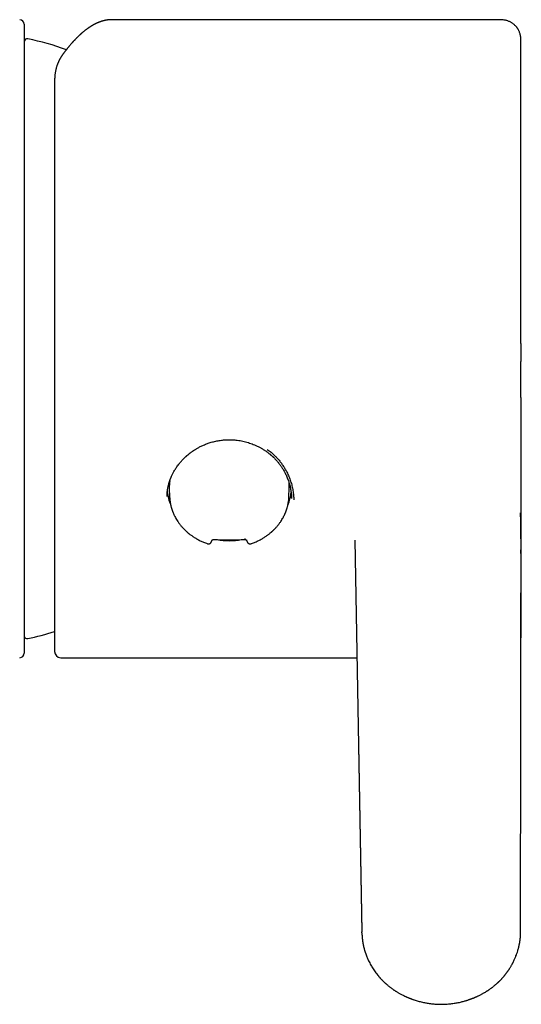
# Model space of a CAD drawing. Header units: millimetres. Extents: x 8 to 668, y 12 to 644.
# Tile 10 of 17: x 364 to 397, y 263 to 328. Entities that reach past the tile are written whole.
import ezdxf

# ---------------------------------------------------------------- set-up
doc = ezdxf.new("R2010")
doc.units = ezdxf.units.MM

msp = doc.modelspace()

# ---------------------------------------------------------------- linework, layer by layer
at = {"color": 7, "linetype": 'Continuous', "lineweight": 30}
for p, q in [((364.212, 327.996), (364.212, 286.596)), ((369.979, 328.296), (369.974, 328.296)), ((395.418, 328.296), (369.979, 328.296)), ((396.918, 306.97), (396.918, 305.784)), ((373.612, 296.896), (373.612, 296.901)), ((373.764, 297.443), (373.783, 296.902)), ((381.641, 296.902), (381.66, 297.443)), ((381.812, 296.79), (381.814, 296.776)), ((376.554, 293.981), (376.576, 294.047)), ((378.852, 294.029), (378.873, 293.963)), ((385.981, 294.038), (386.447, 268.262)), ((385.981, 294.029), (386.447, 268.254)), ((396.895, 268.271), (396.921, 294.038)), ((396.921, 294.038), (396.921, 294.044)), ((366.612, 286.296), (386.121, 286.296)), ((386.451, 268.173), (386.447, 268.249)), ((396.895, 268.257), (396.895, 268.269)), ((396.897, 268.207), (396.898, 268.26))]:
    msp.add_line(p, q, dxfattribs=at)
for centre, radius, start, end in [((363.912, 327.996), 0.3, 0, 90), ((364.409, 326.846), 0.2, 77.87522, 170.51342), ((360.209, 307.296), 20.196, 70.39584, 77.87522), ((376.729, 297.546), 2.967, 172.4222, 181.99698), ((378.697, 297.546), 2.964, 358.00088, 5.1871), ((376.763, 297.557), 3.152, 186.04317, 202.57517), ((378.658, 297.558), 3.155, 337.40339, 353.01241), ((377.712, 298.716), 4.72, 260.10648, 279.86333), ((378.37, 294.127), 0.389, 351.34796, 3.5623), ((360.209, 307.296), 20.196, 282.12478, 287.29255), ((364.409, 287.746), 0.2, 187.27104, 282.12478), ((363.912, 286.596), 0.3, 270, 0), ((366.612, 286.696), 0.4, 180, 270)]:
    msp.add_arc(centre, radius, start, end, dxfattribs=at)
for points, knots in [([(369.95, 328.295), (369.95, 328.295), (369.94, 328.295), (369.921, 328.295), (369.894, 328.294), (369.867, 328.293), (369.841, 328.291), (369.816, 328.289), (369.794, 328.288), (369.773, 328.286), (369.754, 328.284), (369.735, 328.282), (369.716, 328.279), (369.695, 328.276), (369.67, 328.273), (369.643, 328.269), (369.613, 328.264), (369.584, 328.259), (369.556, 328.253), (369.53, 328.248), (369.505, 328.242), (369.481, 328.237), (369.457, 328.231), (369.432, 328.225), (369.407, 328.218), (369.383, 328.211), (369.36, 328.205), (369.341, 328.199), (369.324, 328.194), (369.309, 328.19), (369.292, 328.184), (369.274, 328.178), (369.249, 328.17), (369.219, 328.159), (369.184, 328.147), (369.15, 328.134), (369.118, 328.122), (369.088, 328.109), (369.061, 328.098), (369.038, 328.088), (369.019, 328.08), (368.999, 328.071), (368.978, 328.061), (368.954, 328.05), (368.927, 328.037), (368.899, 328.023), (368.871, 328.009), (368.842, 327.995), (368.814, 327.98), (368.786, 327.965), (368.759, 327.95), (368.735, 327.937), (368.714, 327.925), (368.697, 327.915), (368.682, 327.906), (368.667, 327.897), (368.651, 327.888), (368.633, 327.877), (368.612, 327.864), (368.59, 327.85), (368.567, 327.835), (368.542, 327.82), (368.519, 327.805), (368.499, 327.791), (368.483, 327.78), (368.468, 327.771), (368.457, 327.763), (368.447, 327.757), (368.44, 327.752), (368.434, 327.747), (368.428, 327.743), (368.418, 327.736), (368.403, 327.726), (368.384, 327.712), (368.362, 327.697), (368.338, 327.679), (368.311, 327.659), (368.281, 327.637), (368.248, 327.612), (368.216, 327.587), (368.186, 327.563), (368.158, 327.54), (368.128, 327.516), (368.097, 327.491), (368.068, 327.467), (368.044, 327.446), (368.024, 327.429), (368.008, 327.415), (367.992, 327.402), (367.975, 327.387), (367.955, 327.369), (367.932, 327.348), (367.909, 327.328), (367.887, 327.307), (367.863, 327.286), (367.838, 327.262), (367.809, 327.235), (367.777, 327.204), (367.741, 327.17), (367.708, 327.138), (367.679, 327.109), (367.654, 327.084), (367.63, 327.059), (367.607, 327.035), (367.585, 327.013), (367.566, 326.993), (367.55, 326.976), (367.538, 326.964), (367.528, 326.954), (367.52, 326.945), (367.51, 326.934), (367.498, 326.921), (367.482, 326.905), (367.463, 326.884), (367.441, 326.86), (367.418, 326.835), (367.396, 326.81), (367.374, 326.786), (367.353, 326.762), (367.323, 326.728), (367.284, 326.684), (367.238, 326.631), (367.196, 326.581), (367.158, 326.535), (367.122, 326.492), (367.09, 326.453), (367.061, 326.416), (367.035, 326.384), (367.011, 326.354), (366.994, 326.333), (366.982, 326.317), (366.971, 326.304), (366.958, 326.287), (366.942, 326.267), (366.923, 326.242), (366.902, 326.214), (366.878, 326.183), (366.852, 326.149), (366.824, 326.111), (366.792, 326.069), (366.771, 326.04), (366.759, 326.024)], [0, 0, 0, 0, 0.000486, 0.008036, 0.016133, 0.024779, 0.033643, 0.041808, 0.049222, 0.05536, 0.060913, 0.066575, 0.072575, 0.078914, 0.085588, 0.094671, 0.103733, 0.112776, 0.121438, 0.129402, 0.136665, 0.143807, 0.151573, 0.159064, 0.167058, 0.175035, 0.182068, 0.188141, 0.192264, 0.196638, 0.201659, 0.207328, 0.213644, 0.224227, 0.235074, 0.245434, 0.255307, 0.264694, 0.273462, 0.280146, 0.286055, 0.29149, 0.297955, 0.305658, 0.314268, 0.323008, 0.331736, 0.340453, 0.349337, 0.358208, 0.366712, 0.374215, 0.380706, 0.386185, 0.390663, 0.394755, 0.399702, 0.405506, 0.412116, 0.419138, 0.426484, 0.434153, 0.442146, 0.447929, 0.453169, 0.457626, 0.461301, 0.464193, 0.466272, 0.468089, 0.470095, 0.47229, 0.477495, 0.483528, 0.490389, 0.498079, 0.506597, 0.515998, 0.526338, 0.537619, 0.546125, 0.555097, 0.564535, 0.574439, 0.584551, 0.591607, 0.597712, 0.602867, 0.607472, 0.61204, 0.619382, 0.626631, 0.633788, 0.640853, 0.648074, 0.656191, 0.665253, 0.675541, 0.686825, 0.699105, 0.706808, 0.714858, 0.722753, 0.72986, 0.737083, 0.743253, 0.74837, 0.752434, 0.754592, 0.757231, 0.760464, 0.76429, 0.768709, 0.775206, 0.782543, 0.789861, 0.796998, 0.803952, 0.810724, 0.817315, 0.832994, 0.847536, 0.860941, 0.873208, 0.884426, 0.894702, 0.904035, 0.912425, 0.919873, 0.926379, 0.928738, 0.931966, 0.936137, 0.94125, 0.947307, 0.954306, 0.961769, 0.97007, 0.979209, 0.989185, 1, 1, 1, 1]), ([(396.918, 326.794), (396.918, 326.834), (396.918, 326.916), (396.913, 327.037), (396.902, 327.154), (396.885, 327.263), (396.86, 327.363), (396.832, 327.45), (396.801, 327.525), (396.771, 327.588), (396.741, 327.645), (396.711, 327.695), (396.682, 327.738), (396.653, 327.779), (396.619, 327.822), (396.577, 327.871), (396.524, 327.926), (396.467, 327.978), (396.408, 328.026), (396.347, 328.069), (396.281, 328.111), (396.208, 328.151), (396.128, 328.188), (396.043, 328.22), (395.951, 328.247), (395.854, 328.268), (395.752, 328.282), (395.645, 328.291), (395.533, 328.295), (395.457, 328.296), (395.418, 328.296)], [0, 0, 0, 0, 0.049366, 0.100853, 0.149147, 0.19431, 0.236497, 0.275767, 0.306952, 0.335765, 0.362141, 0.386032, 0.407405, 0.42659, 0.447402, 0.475068, 0.506389, 0.541274, 0.569738, 0.600143, 0.632452, 0.666612, 0.702554, 0.740188, 0.779385, 0.820079, 0.862425, 0.906528, 0.952412, 1, 1, 1, 1]), ([(396.918, 306.97), (396.918, 307.115), (396.918, 307.406), (396.918, 307.841), (396.918, 308.277), (396.918, 308.711), (396.918, 309.142), (396.918, 309.57), (396.918, 309.995), (396.918, 310.419), (396.918, 310.844), (396.918, 311.269), (396.918, 311.694), (396.918, 312.116), (396.918, 312.536), (396.918, 312.952), (396.918, 313.366), (396.918, 313.776), (396.918, 314.182), (396.918, 314.584), (396.918, 314.982), (396.918, 315.376), (396.918, 315.764), (396.918, 316.146), (396.918, 316.522), (396.918, 316.894), (396.918, 317.263), (396.918, 317.629), (396.918, 317.992), (396.918, 318.35), (396.918, 318.701), (396.918, 319.047), (396.918, 319.386), (396.918, 319.72), (396.918, 320.047), (396.918, 320.367), (396.918, 320.68), (396.918, 320.987), (396.918, 321.286), (396.918, 321.577), (396.918, 321.86), (396.918, 322.136), (396.918, 322.406), (396.918, 322.671), (396.918, 322.93), (396.918, 323.181), (396.918, 323.424), (396.918, 323.66), (396.918, 323.887), (396.918, 324.106), (396.918, 324.317), (396.918, 324.519), (396.918, 324.713), (396.918, 324.899), (396.918, 325.075), (396.918, 325.243), (396.918, 325.401), (396.918, 325.552), (396.918, 325.695), (396.918, 325.83), (396.918, 325.957), (396.918, 326.075), (396.918, 326.185), (396.918, 326.285), (396.918, 326.376), (396.918, 326.459), (396.918, 326.532), (396.918, 326.596), (396.918, 326.652), (396.918, 326.698), (396.918, 326.735), (396.918, 326.764), (396.918, 326.783), (396.918, 326.794), (396.918, 326.794), (396.918, 326.794)], [0, 0, 0, 0, 0.014089, 0.0281605, 0.0422215, 0.0562791, 0.0703402, 0.0841605, 0.0979974, 0.1118578, 0.1256951, 0.1397779, 0.1538308, 0.1678607, 0.1818749, 0.1958802, 0.2098839, 0.223893, 0.2378449, 0.2517798, 0.2657046, 0.2796261, 0.293551, 0.3072371, 0.3209396, 0.3346647, 0.3483634, 0.362306, 0.37622, 0.3901121, 0.4039892, 0.4178581, 0.4317258, 0.445599, 0.4594082, 0.4732023, 0.4869879, 0.5007715, 0.5145597, 0.5281126, 0.5416827, 0.5552761, 0.5688351, 0.582637, 0.596412, 0.6101668, 0.623908, 0.6376421, 0.6513759, 0.665116, 0.6787841, 0.6924383, 0.706085, 0.7197305, 0.7333814, 0.7468, 0.7602359, 0.7736953, 0.7871129, 0.8007723, 0.8144069, 0.828023, 0.841627, 0.8552254, 0.8688245, 0.8824308, 0.8959572, 0.9094712, 0.9229789, 0.9364866, 0.9500006, 0.9632853, 0.976588, 0.9899145, 1, 1, 1, 1]), ([(366.759, 326.024), (366.751, 326.013), (366.736, 325.992), (366.715, 325.962), (366.698, 325.937), (366.683, 325.916), (366.673, 325.9), (366.666, 325.889), (366.661, 325.882), (366.657, 325.875), (366.652, 325.868), (366.644, 325.855), (366.631, 325.834), (366.613, 325.805), (366.592, 325.77), (366.57, 325.732), (366.548, 325.69), (366.525, 325.647), (366.503, 325.603), (366.481, 325.557), (366.459, 325.509), (366.437, 325.459), (366.416, 325.408), (366.396, 325.356), (366.377, 325.303), (366.359, 325.252), (366.342, 325.197), (366.324, 325.136), (366.306, 325.069), (366.29, 325.004), (366.275, 324.937), (366.262, 324.867), (366.25, 324.795), (366.24, 324.729), (366.233, 324.672), (366.228, 324.621), (366.223, 324.57), (366.22, 324.524), (366.217, 324.483), (366.215, 324.446), (366.214, 324.405), (366.213, 324.358), (366.212, 324.324), (366.212, 324.306)], [0, 0, 0, 0, 0.02302, 0.04298, 0.059888, 0.07375, 0.084572, 0.090945, 0.095486, 0.099634, 0.104108, 0.108908, 0.12512, 0.144211, 0.166168, 0.191434, 0.217512, 0.244402, 0.27192, 0.298056, 0.328882, 0.358787, 0.388336, 0.418892, 0.450598, 0.480831, 0.50847, 0.544609, 0.583476, 0.619355, 0.655198, 0.695006, 0.734297, 0.771764, 0.799984, 0.827865, 0.855775, 0.884321, 0.903239, 0.922938, 0.944916, 0.970599, 1, 1, 1, 1]), ([(366.212, 324.292), (366.212, 324.206), (366.212, 324.034), (366.212, 323.766), (366.212, 323.491), (366.212, 323.207), (366.212, 322.916), (366.212, 322.618), (366.212, 322.312), (366.212, 321.994), (366.212, 321.664), (366.212, 321.321), (366.212, 320.97), (366.212, 320.613), (366.212, 320.248), (366.212, 319.882), (366.212, 319.516), (366.212, 319.149), (366.212, 318.776), (366.212, 318.398), (366.212, 318.015), (366.212, 317.627), (366.212, 317.233), (366.212, 316.851), (366.212, 316.48), (366.212, 316.123), (366.212, 315.762), (366.212, 315.412), (366.212, 315.075), (366.212, 314.763), (366.212, 314.547), (366.212, 314.429), (366.212, 314.397), (366.212, 314.364), (366.212, 314.332), (366.212, 314.299), (366.212, 314.267), (366.212, 314.101), (366.212, 313.801), (366.212, 313.364), (366.212, 312.925), (366.212, 312.482), (366.212, 312.077), (366.212, 311.709), (366.212, 311.38), (366.212, 311.015), (366.212, 310.694), (366.212, 310.455), (366.212, 310.36), (366.212, 310.325), (366.212, 310.315), (366.212, 310.306), (366.212, 310.296), (366.212, 310.287), (366.212, 310.277), (366.212, 310.267), (366.212, 310.253), (366.212, 310.231), (366.212, 310.199), (366.212, 310.154), (366.212, 310.099), (366.212, 310.034), (366.212, 309.96), (366.212, 309.878), (366.212, 309.789), (366.212, 309.692), (366.212, 309.585), (366.212, 309.464), (366.212, 309.329), (366.212, 309.226), (366.212, 309.163), (366.212, 309.143), (366.212, 309.125), (366.212, 309.106), (366.212, 309.088), (366.212, 309.069), (366.212, 309.051), (366.212, 308.975), (366.212, 308.844), (366.212, 308.66), (366.212, 308.503), (366.212, 308.37), (366.212, 308.261), (366.212, 308.154), (366.212, 308.044), (366.212, 307.93), (366.212, 307.811), (366.212, 307.693), (366.212, 307.456), (366.212, 307.1), (366.212, 306.645), (366.212, 306.287), (366.212, 306.06), (366.212, 305.97), (366.212, 305.937), (366.212, 305.928), (366.212, 305.919), (366.212, 305.91), (366.212, 305.9), (366.212, 305.891), (366.212, 305.882), (366.212, 305.869), (366.212, 305.849), (366.212, 305.818), (366.212, 305.777), (366.212, 305.725), (366.212, 305.664), (366.212, 305.591), (366.212, 305.508), (366.212, 305.413), (366.212, 305.308), (366.212, 305.192), (366.212, 305.066), (366.212, 304.929), (366.212, 304.781), (366.212, 304.664), (366.212, 304.585), (366.212, 304.55), (366.212, 304.521), (366.212, 304.495), (366.212, 304.468), (366.212, 304.442), (366.212, 304.376), (366.212, 304.236), (366.212, 304.013), (366.212, 303.75), (366.212, 303.528), (366.212, 303.38), (366.212, 303.316), (366.212, 303.29), (366.212, 303.28), (366.212, 303.266), (366.212, 303.195), (366.212, 303.07), (366.212, 302.887), (366.212, 302.703), (366.212, 302.518), (366.212, 302.343), (366.212, 302.177), (366.212, 302.021), (366.212, 301.875), (366.212, 301.738), (366.212, 301.61), (366.212, 301.483), (366.212, 301.36), (366.212, 301.241), (366.212, 301.133), (366.212, 301.038), (366.212, 300.954), (366.212, 300.885), (366.212, 300.829), (366.212, 300.785), (366.212, 300.75), (366.212, 300.724), (366.212, 300.707), (366.212, 300.697), (366.212, 300.687), (366.212, 300.677), (366.212, 300.665), (366.212, 300.652), (366.212, 300.64), (366.212, 300.628), (366.212, 300.597), (366.212, 300.468), (366.212, 300.24), (366.212, 299.914), (366.212, 299.57), (366.212, 299.21), (366.212, 298.853), (366.212, 298.499), (366.212, 298.149), (366.212, 297.84), (366.212, 297.574), (366.212, 297.357), (366.212, 297.187), (366.212, 297.09), (366.212, 297.056), (366.212, 297.047), (366.212, 297.039), (366.212, 297.03), (366.212, 297.022), (366.212, 297.013), (366.212, 297.005), (366.212, 296.996), (366.212, 296.984), (366.212, 296.966), (366.212, 296.939), (366.212, 296.902), (366.212, 296.857), (366.212, 296.802), (366.212, 296.741), (366.212, 296.673), (366.212, 296.599), (366.212, 296.519), (366.212, 296.43), (366.212, 296.336), (366.212, 296.235), (366.212, 296.127), (366.212, 296.014), (366.212, 295.922), (366.212, 295.859), (366.212, 295.829), (366.212, 295.804), (366.212, 295.781), (366.212, 295.759), (366.212, 295.736), (366.212, 295.68), (366.212, 295.56), (366.212, 295.392), (366.212, 295.212), (366.212, 295.05), (366.212, 294.894), (366.212, 294.738), (366.212, 294.515), (366.212, 294.226), (366.212, 293.878), (366.212, 293.536), (366.212, 293.222), (366.212, 292.934), (366.212, 292.674), (366.212, 292.419), (366.212, 292.172), (366.212, 291.976), (366.212, 291.858), (366.212, 291.817), (366.212, 291.81), (366.212, 291.804), (366.212, 291.798), (366.212, 291.792), (366.212, 291.777), (366.212, 291.75), (366.212, 291.709), (366.212, 291.663), (366.212, 291.61), (366.212, 291.55), (366.212, 291.483), (366.212, 291.408), (366.212, 291.328), (366.212, 291.241), (366.212, 291.148), (366.212, 291.069), (366.212, 291.008), (366.212, 290.972), (366.212, 290.941), (366.212, 290.915), (366.212, 290.888), (366.212, 290.829), (366.212, 290.694), (366.212, 290.485), (366.212, 290.246), (366.212, 290.018), (366.212, 289.845), (366.212, 289.718), (366.212, 289.634), (366.212, 289.553), (366.212, 289.44), (366.212, 289.298), (366.212, 289.126), (366.212, 288.968), (366.212, 288.822), (366.212, 288.722), (366.212, 288.657), (366.212, 288.623), (366.212, 288.588), (366.212, 288.553), (366.212, 288.52), (366.212, 288.487), (366.212, 288.44), (366.212, 288.38), (366.212, 288.309), (366.212, 288.243), (366.212, 288.181), (366.212, 288.132), (366.212, 288.093), (366.212, 288.064), (366.212, 288.036), (366.212, 288.009), (366.212, 287.984), (366.212, 287.959), (366.212, 287.931), (366.212, 287.88), (366.212, 287.808), (366.212, 287.695), (366.212, 287.566), (366.212, 287.427), (366.212, 287.299), (366.212, 287.189), (366.212, 287.11), (366.212, 287.064), (366.212, 287.046), (366.212, 287.04), (366.212, 287.038), (366.212, 287.036), (366.212, 287.035), (366.212, 287.033), (366.212, 287.031), (366.212, 287.027), (366.212, 287.021), (366.212, 287.011), (366.212, 287), (366.212, 286.988), (366.212, 286.975), (366.212, 286.961), (366.212, 286.945), (366.212, 286.929), (366.212, 286.912), (366.212, 286.894), (366.212, 286.875), (366.212, 286.856), (366.212, 286.836), (366.212, 286.817), (366.212, 286.798), (366.212, 286.78), (366.212, 286.763), (366.212, 286.746), (366.212, 286.731), (366.212, 286.719), (366.212, 286.708), (366.212, 286.701), (366.212, 286.697), (366.212, 286.697), (366.212, 286.697)], [0, 0, 0, 0, 0.008632, 0.017265, 0.025897, 0.03453, 0.043162, 0.051794, 0.060427, 0.069059, 0.078103, 0.087146, 0.09619, 0.105233, 0.114276, 0.12332, 0.131952, 0.140585, 0.149217, 0.15785, 0.166482, 0.175114, 0.183747, 0.192379, 0.199976, 0.207572, 0.215169, 0.222765, 0.22945, 0.236135, 0.242018, 0.242678, 0.243339, 0.243999, 0.244659, 0.24532, 0.24598, 0.24664, 0.2554, 0.264159, 0.272918, 0.281678, 0.290438, 0.296864, 0.30329, 0.309715, 0.318195, 0.321927, 0.323569, 0.323753, 0.323937, 0.324122, 0.324306, 0.32449, 0.324674, 0.324859, 0.325095, 0.325476, 0.326122, 0.326975, 0.328035, 0.329301, 0.330775, 0.332309, 0.334018, 0.335901, 0.337958, 0.34019, 0.342846, 0.345713, 0.346137, 0.346493, 0.346848, 0.347202, 0.347554, 0.347905, 0.348255, 0.348603, 0.352283, 0.355802, 0.359161, 0.361319, 0.363406, 0.365421, 0.367456, 0.36972, 0.371984, 0.374249, 0.376513, 0.385568, 0.394624, 0.402593, 0.406099, 0.407641, 0.407815, 0.407988, 0.408161, 0.408334, 0.408507, 0.40868, 0.408854, 0.409069, 0.409419, 0.410018, 0.410811, 0.411798, 0.412979, 0.414355, 0.415967, 0.417782, 0.419801, 0.422024, 0.424451, 0.427082, 0.429917, 0.432956, 0.433849, 0.434482, 0.434997, 0.43551, 0.436021, 0.436531, 0.43704, 0.439811, 0.444646, 0.449966, 0.4551, 0.457562, 0.458631, 0.45884, 0.459049, 0.459257, 0.459634, 0.463175, 0.466588, 0.470376, 0.473993, 0.477437, 0.48071, 0.48381, 0.486688, 0.489399, 0.491945, 0.494325, 0.496941, 0.499323, 0.50147, 0.503381, 0.505057, 0.506498, 0.507561, 0.508446, 0.509153, 0.509681, 0.509999, 0.510178, 0.510318, 0.510565, 0.510812, 0.511058, 0.511305, 0.511551, 0.511798, 0.513154, 0.519408, 0.525662, 0.533108, 0.540553, 0.547998, 0.555444, 0.562889, 0.570334, 0.575248, 0.580162, 0.584486, 0.586389, 0.586576, 0.586762, 0.586949, 0.587136, 0.587323, 0.58751, 0.587697, 0.587884, 0.588103, 0.588461, 0.589074, 0.589886, 0.590899, 0.592111, 0.593523, 0.594995, 0.596636, 0.598445, 0.600422, 0.602568, 0.604839, 0.607273, 0.609869, 0.612627, 0.613544, 0.614195, 0.614723, 0.61525, 0.615775, 0.616299, 0.616822, 0.619667, 0.624631, 0.628551, 0.632373, 0.636098, 0.639727, 0.643616, 0.652297, 0.660977, 0.669658, 0.678338, 0.685409, 0.692453, 0.699373, 0.706293, 0.713113, 0.716114, 0.716465, 0.716617, 0.716777, 0.716944, 0.717119, 0.717302, 0.718302, 0.719482, 0.720845, 0.722389, 0.724115, 0.726143, 0.728376, 0.730813, 0.733455, 0.736301, 0.73935, 0.740757, 0.741959, 0.742791, 0.743624, 0.744459, 0.745295, 0.749258, 0.757402, 0.765684, 0.773316, 0.781063, 0.784137, 0.787229, 0.790338, 0.793227, 0.800015, 0.806859, 0.81376, 0.819601, 0.825482, 0.826808, 0.828424, 0.83003, 0.831609, 0.833161, 0.834686, 0.836185, 0.839814, 0.843274, 0.846567, 0.849691, 0.852648, 0.854249, 0.855797, 0.85729, 0.85873, 0.860115, 0.861447, 0.862947, 0.864664, 0.870059, 0.875454, 0.885087, 0.894721, 0.904354, 0.913988, 0.922465, 0.926195, 0.927837, 0.928021, 0.928205, 0.928389, 0.928574, 0.928758, 0.928942, 0.929126, 0.929985, 0.931015, 0.932215, 0.933586, 0.935128, 0.936808, 0.938653, 0.940663, 0.942837, 0.945343, 0.948038, 0.950921, 0.953992, 0.957251, 0.960698, 0.964334, 0.968157, 0.972365, 0.976779, 0.9814, 0.986227, 0.99126, 0.996501, 1, 1, 1, 1]), ([(396.92, 293.163), (396.92, 293.163), (396.92, 293.174), (396.92, 293.196), (396.92, 293.227), (396.92, 293.255), (396.92, 293.28), (396.92, 293.304), (396.92, 293.341), (396.921, 293.389), (396.921, 293.441), (396.921, 293.493), (396.921, 293.541), (396.921, 293.595), (396.922, 293.651), (396.922, 293.703), (396.922, 293.751), (396.922, 293.795), (396.922, 293.84), (396.923, 293.883), (396.923, 293.926), (396.923, 293.967), (396.923, 294.006), (396.923, 294.046), (396.923, 294.088), (396.924, 294.13), (396.924, 294.176), (396.924, 294.227), (396.924, 294.275), (396.925, 294.316), (396.925, 294.354), (396.925, 294.391), (396.925, 294.431), (396.926, 294.472), (396.926, 294.511), (396.926, 294.544), (396.926, 294.575), (396.926, 294.61), (396.927, 294.648), (396.927, 294.687), (396.927, 294.73), (396.927, 294.774), (396.928, 294.817), (396.928, 294.854), (396.928, 294.884), (396.928, 294.907), (396.928, 294.929), (396.929, 294.95), (396.929, 294.974), (396.929, 295), (396.929, 295.029), (396.929, 295.061), (396.929, 295.094), (396.93, 295.129), (396.93, 295.161), (396.93, 295.188), (396.93, 295.21), (396.93, 295.228), (396.931, 295.246), (396.931, 295.273), (396.931, 295.308), (396.931, 295.354), (396.932, 295.404), (396.932, 295.449), (396.932, 295.487), (396.932, 295.512), (396.932, 295.533), (396.933, 295.551), (396.933, 295.57), (396.933, 295.595), (396.933, 295.626), (396.933, 295.663), (396.934, 295.706), (396.934, 295.754), (396.934, 295.803), (396.934, 295.852), (396.935, 295.91), (396.935, 295.977), (396.936, 296.051), (396.936, 296.119), (396.936, 296.185), (396.937, 296.255), (396.937, 296.332), (396.938, 296.42), (396.938, 296.495), (396.938, 296.557), (396.939, 296.601), (396.939, 296.642), (396.939, 296.678), (396.939, 296.711), (396.939, 296.741), (396.939, 296.77), (396.939, 296.8), (396.94, 296.835), (396.94, 296.875), (396.94, 296.921), (396.94, 296.978), (396.94, 297.049), (396.94, 297.132), (396.941, 297.223), (396.941, 297.322), (396.941, 297.424), (396.941, 297.524), (396.941, 297.618), (396.941, 297.702), (396.941, 297.777), (396.941, 297.844), (396.941, 297.907), (396.941, 297.971), (396.941, 298.038), (396.941, 298.11), (396.941, 298.186), (396.941, 298.266), (396.941, 298.348), (396.941, 298.428), (396.941, 298.502), (396.941, 298.573), (396.941, 298.642), (396.94, 298.707), (396.94, 298.775), (396.94, 298.849), (396.94, 298.917), (396.94, 298.977), (396.939, 299.029), (396.939, 299.083), (396.939, 299.135), (396.939, 299.182), (396.939, 299.223), (396.939, 299.261), (396.938, 299.295), (396.938, 299.328), (396.938, 299.361), (396.938, 299.396), (396.938, 299.446), (396.938, 299.506), (396.937, 299.569), (396.937, 299.63), (396.937, 299.688), (396.936, 299.748), (396.936, 299.806), (396.936, 299.873), (396.936, 299.946), (396.935, 300.027), (396.935, 300.106), (396.934, 300.185), (396.934, 300.262), (396.934, 300.34), (396.933, 300.409), (396.933, 300.469), (396.933, 300.523), (396.932, 300.574), (396.932, 300.624), (396.932, 300.673), (396.932, 300.726), (396.931, 300.78), (396.931, 300.824), (396.931, 300.856), (396.931, 300.882), (396.931, 300.908), (396.93, 300.931), (396.93, 300.95), (396.93, 300.968), (396.93, 300.987), (396.93, 301.011), (396.93, 301.036), (396.93, 301.06), (396.93, 301.086), (396.93, 301.117), (396.929, 301.153), (396.929, 301.187), (396.929, 301.219), (396.929, 301.259), (396.929, 301.307), (396.928, 301.356), (396.928, 301.406), (396.928, 301.451), (396.928, 301.502), (396.927, 301.548), (396.927, 301.602), (396.927, 301.654), (396.927, 301.707), (396.926, 301.761), (396.926, 301.82), (396.926, 301.882), (396.926, 301.938), (396.925, 301.982), (396.925, 302.021), (396.925, 302.057), (396.925, 302.096), (396.925, 302.135), (396.925, 302.173), (396.924, 302.219), (396.924, 302.268), (396.924, 302.324), (396.924, 302.377), (396.924, 302.43), (396.924, 302.474), (396.923, 302.51), (396.923, 302.542), (396.923, 302.573), (396.923, 302.598), (396.923, 302.62), (396.923, 302.642), (396.923, 302.669), (396.923, 302.703), (396.923, 302.739), (396.922, 302.774), (396.922, 302.806), (396.922, 302.842), (396.922, 302.885), (396.922, 302.932), (396.922, 302.984), (396.922, 303.035), (396.922, 303.089), (396.921, 303.142), (396.921, 303.204), (396.921, 303.274), (396.921, 303.353), (396.921, 303.432), (396.92, 303.51), (396.92, 303.581), (396.92, 303.645), (396.92, 303.704), (396.92, 303.763), (396.92, 303.822), (396.92, 303.87), (396.92, 303.91), (396.92, 303.942), (396.92, 303.977), (396.919, 304.015), (396.919, 304.05), (396.919, 304.081), (396.919, 304.107), (396.919, 304.135), (396.919, 304.168), (396.919, 304.21), (396.919, 304.257), (396.919, 304.304), (396.919, 304.346), (396.919, 304.385), (396.919, 304.423), (396.919, 304.466), (396.919, 304.512), (396.919, 304.57), (396.919, 304.637), (396.919, 304.72), (396.919, 304.807), (396.919, 304.895), (396.919, 304.977), (396.918, 305.048), (396.918, 305.109), (396.918, 305.164), (396.918, 305.218), (396.918, 305.265), (396.918, 305.308), (396.918, 305.35), (396.918, 305.4), (396.918, 305.46), (396.918, 305.528), (396.918, 305.605), (396.918, 305.691), (396.918, 305.752), (396.918, 305.784)], [0, 0, 0, 0, 0.000115, 0.003296, 0.006637, 0.009394, 0.011683, 0.014097, 0.016722, 0.022573, 0.028274, 0.032546, 0.037876, 0.042784, 0.048542, 0.054552, 0.058186, 0.062903, 0.067668, 0.071412, 0.076001, 0.080429, 0.083247, 0.087695, 0.092149, 0.095504, 0.100215, 0.105695, 0.110359, 0.114436, 0.117974, 0.121548, 0.125361, 0.129697, 0.133601, 0.136563, 0.13939, 0.142786, 0.146667, 0.150924, 0.154919, 0.159591, 0.163649, 0.167179, 0.169603, 0.171789, 0.173791, 0.175855, 0.178009, 0.18041, 0.183432, 0.186242, 0.189435, 0.192988, 0.196224, 0.198807, 0.200714, 0.202269, 0.203977, 0.205849, 0.209595, 0.213815, 0.218478, 0.223577, 0.226455, 0.228857, 0.23078, 0.232245, 0.233754, 0.236123, 0.238936, 0.242189, 0.246157, 0.250611, 0.255137, 0.259497, 0.263693, 0.270785, 0.277374, 0.283473, 0.289095, 0.294693, 0.301779, 0.309335, 0.317354, 0.321294, 0.325247, 0.328792, 0.331876, 0.334503, 0.337195, 0.339351, 0.34183, 0.344733, 0.348058, 0.351804, 0.355887, 0.362088, 0.368854, 0.376187, 0.384087, 0.392554, 0.400705, 0.408136, 0.414851, 0.420856, 0.425776, 0.43049, 0.435418, 0.440564, 0.445978, 0.451702, 0.457847, 0.464267, 0.470269, 0.475871, 0.481041, 0.486184, 0.491267, 0.495741, 0.501321, 0.507636, 0.510925, 0.514776, 0.519163, 0.522959, 0.526277, 0.529588, 0.532174, 0.534645, 0.537037, 0.539491, 0.54202, 0.544906, 0.550424, 0.555259, 0.559021, 0.563834, 0.568073, 0.572342, 0.576656, 0.58276, 0.588312, 0.594282, 0.599877, 0.60558, 0.611141, 0.616754, 0.620532, 0.624179, 0.628368, 0.631592, 0.635168, 0.638861, 0.643128, 0.646811, 0.648342, 0.650168, 0.652243, 0.654007, 0.655297, 0.65635, 0.65774, 0.659553, 0.661495, 0.663185, 0.664621, 0.667079, 0.669953, 0.672327, 0.674451, 0.67695, 0.680863, 0.684748, 0.687602, 0.69166, 0.694486, 0.698475, 0.701609, 0.706051, 0.709713, 0.713011, 0.717679, 0.722576, 0.726293, 0.729626, 0.732149, 0.734619, 0.737416, 0.740549, 0.743063, 0.745555, 0.7504, 0.753643, 0.75758, 0.76175, 0.765014, 0.767035, 0.769623, 0.77189, 0.773537, 0.775001, 0.776607, 0.778435, 0.780629, 0.783914, 0.786189, 0.788285, 0.790761, 0.79388, 0.797504, 0.800909, 0.804886, 0.808568, 0.812431, 0.816309, 0.821873, 0.827477, 0.833295, 0.838856, 0.844161, 0.848427, 0.852666, 0.85688, 0.861089, 0.865316, 0.867242, 0.869525, 0.872128, 0.874861, 0.877535, 0.87972, 0.881477, 0.883193, 0.885578, 0.888628, 0.892189, 0.895681, 0.898717, 0.90116, 0.903928, 0.906921, 0.910366, 0.91376, 0.919311, 0.924824, 0.931406, 0.937844, 0.943692, 0.94902, 0.952941, 0.95682, 0.960657, 0.964467, 0.966792, 0.969712, 0.973231, 0.977355, 0.982089, 0.987437, 0.993406, 1, 1, 1, 1]), ([(373.612, 296.901), (373.612, 296.91), (373.612, 296.931), (373.612, 296.971), (373.614, 297.021), (373.617, 297.079), (373.621, 297.142), (373.627, 297.205), (373.634, 297.269), (373.643, 297.331), (373.653, 297.398), (373.665, 297.468), (373.68, 297.541), (373.696, 297.614), (373.714, 297.685), (373.732, 297.752), (373.749, 297.814), (373.766, 297.867), (373.781, 297.913), (373.794, 297.953), (373.808, 297.991), (373.822, 298.029), (373.837, 298.071), (373.855, 298.117), (373.876, 298.167), (373.9, 298.223), (373.931, 298.292), (373.969, 298.373), (374.017, 298.466), (374.07, 298.563), (374.129, 298.663), (374.194, 298.767), (374.266, 298.872), (374.345, 298.98), (374.42, 299.077), (374.491, 299.162), (374.556, 299.236), (374.622, 299.308), (374.686, 299.374), (374.744, 299.433), (374.797, 299.484), (374.844, 299.527), (374.884, 299.563), (374.914, 299.59), (374.937, 299.61), (374.953, 299.623), (374.965, 299.634), (374.979, 299.645), (374.998, 299.661), (375.024, 299.683), (375.055, 299.709), (375.089, 299.735), (375.123, 299.762), (375.159, 299.789), (375.218, 299.833), (375.303, 299.894), (375.398, 299.958), (375.481, 300.01), (375.55, 300.052), (375.627, 300.097), (375.713, 300.144), (375.807, 300.193), (375.91, 300.243), (376.021, 300.293), (376.141, 300.343), (376.267, 300.391), (376.397, 300.436), (376.532, 300.477), (376.674, 300.516), (376.825, 300.551), (376.975, 300.581), (377.123, 300.604), (377.267, 300.622), (377.417, 300.635), (377.572, 300.644), (377.733, 300.646), (377.899, 300.642), (378.069, 300.631), (378.244, 300.613), (378.422, 300.586), (378.603, 300.551), (378.787, 300.507), (378.964, 300.457), (379.134, 300.4), (379.296, 300.339), (379.458, 300.269), (379.621, 300.192), (379.783, 300.106), (379.945, 300.011), (380.05, 299.942), (380.102, 299.907)], [0, 0, 0, 0, 0.004173, 0.009897, 0.016475, 0.023818, 0.031871, 0.040633, 0.048214, 0.056256, 0.064757, 0.073718, 0.083138, 0.092831, 0.101831, 0.110772, 0.118711, 0.125647, 0.131582, 0.136516, 0.141433, 0.146296, 0.151691, 0.157715, 0.164435, 0.171852, 0.179965, 0.191795, 0.204576, 0.217943, 0.231892, 0.246425, 0.261548, 0.27727, 0.293592, 0.304807, 0.31629, 0.327937, 0.338705, 0.348322, 0.356788, 0.3641, 0.370258, 0.375261, 0.378254, 0.380598, 0.38229, 0.383852, 0.386811, 0.390862, 0.395635, 0.400523, 0.405516, 0.410614, 0.415817, 0.430665, 0.446301, 0.454601, 0.463695, 0.473759, 0.484787, 0.496777, 0.509487, 0.523125, 0.537693, 0.553191, 0.568088, 0.583757, 0.600198, 0.617416, 0.635412, 0.651007, 0.667148, 0.683836, 0.701077, 0.718872, 0.737228, 0.756143, 0.775585, 0.795548, 0.816038, 0.83706, 0.858621, 0.877539, 0.896866, 0.916612, 0.936785, 0.957398, 0.978464, 1, 1, 1, 1]), ([(380.102, 299.907), (380.122, 299.893), (380.165, 299.863), (380.229, 299.817), (380.291, 299.769), (380.346, 299.726), (380.394, 299.687), (380.435, 299.653), (380.469, 299.623), (380.497, 299.599), (380.518, 299.58), (380.533, 299.566), (380.544, 299.556), (380.553, 299.548), (380.562, 299.539), (380.573, 299.529), (380.585, 299.518), (380.606, 299.497), (380.64, 299.465), (380.686, 299.419), (380.735, 299.368), (380.787, 299.313), (380.84, 299.253), (380.917, 299.165), (381.013, 299.045), (381.126, 298.89), (381.216, 298.752), (381.288, 298.633), (381.345, 298.533), (381.399, 298.43), (381.452, 298.321), (381.505, 298.203), (381.557, 298.077), (381.604, 297.952), (381.644, 297.831), (381.68, 297.713), (381.712, 297.591), (381.741, 297.464), (381.766, 297.333), (381.787, 297.198), (381.802, 297.06), (381.812, 296.918), (381.813, 296.824), (381.814, 296.776)], [0, 0, 0, 0, 0.018602, 0.0411, 0.061469, 0.079697, 0.095777, 0.109705, 0.121479, 0.131097, 0.13856, 0.143774, 0.147031, 0.150064, 0.153487, 0.1573, 0.161501, 0.166091, 0.18072, 0.198288, 0.216454, 0.236876, 0.257943, 0.279023, 0.329262, 0.379586, 0.430019, 0.460316, 0.490675, 0.521219, 0.553515, 0.588084, 0.624917, 0.664, 0.696207, 0.729781, 0.764719, 0.801015, 0.838671, 0.876983, 0.916626, 0.95762, 1, 1, 1, 1]), ([(380.215, 300.003), (380.257, 299.973), (380.341, 299.914), (380.465, 299.816), (380.59, 299.71), (380.713, 299.594), (380.835, 299.469), (380.968, 299.321), (381.108, 299.146), (381.251, 298.944), (381.383, 298.732), (381.515, 298.489), (381.641, 298.215), (381.755, 297.911), (381.845, 297.603), (381.91, 297.295), (381.951, 296.991), (381.956, 296.793), (381.959, 296.694)], [0, 0, 0, 0, 0.037843, 0.077172, 0.117963, 0.160199, 0.203863, 0.248945, 0.310157, 0.372374, 0.435558, 0.499717, 0.582979, 0.666505, 0.750721, 0.834568, 0.917382, 1, 1, 1, 1]), ([(373.783, 296.902), (373.783, 296.891), (373.784, 296.867), (373.787, 296.83), (373.789, 296.788), (373.793, 296.743), (373.798, 296.694), (373.803, 296.643), (373.812, 296.572), (373.827, 296.481), (373.846, 296.383), (373.865, 296.297), (373.883, 296.226), (373.901, 296.16), (373.919, 296.099), (373.937, 296.046), (373.952, 296), (373.966, 295.961), (373.979, 295.928), (373.991, 295.896), (374.004, 295.861), (374.022, 295.818), (374.045, 295.765), (374.072, 295.704), (374.112, 295.621), (374.166, 295.517), (374.238, 295.392), (374.323, 295.258), (374.421, 295.119), (374.532, 294.979), (374.625, 294.872), (374.697, 294.796), (374.742, 294.75), (374.783, 294.709), (374.818, 294.675), (374.844, 294.65), (374.863, 294.633), (374.878, 294.619), (374.892, 294.607), (374.908, 294.593), (374.926, 294.576), (374.95, 294.556), (374.979, 294.531), (375.017, 294.498), (375.066, 294.458), (375.128, 294.41), (375.201, 294.356), (375.28, 294.3), (375.367, 294.241), (375.461, 294.182), (375.564, 294.121), (375.678, 294.058), (375.793, 294), (375.908, 293.946), (376.021, 293.897), (376.141, 293.849), (376.227, 293.817), (376.273, 293.802), (376.277, 293.8)], [0, 0, 0, 0, 0.0070458, 0.0160487, 0.0257348, 0.0371587, 0.0495686, 0.0624158, 0.0757, 0.1030654, 0.1321162, 0.1502088, 0.1687829, 0.1861482, 0.2017461, 0.2155768, 0.2276407, 0.2377253, 0.2461222, 0.2540704, 0.2631371, 0.2733274, 0.2883705, 0.305171, 0.3227321, 0.3555722, 0.3903104, 0.4269419, 0.4694779, 0.5118361, 0.554017, 0.5697905, 0.5854888, 0.5993738, 0.61059, 0.6191385, 0.6250202, 0.6286991, 0.6332285, 0.6378654, 0.6434836, 0.6506647, 0.6595238, 0.6700606, 0.6855897, 0.7037382, 0.7245046, 0.7478874, 0.7710596, 0.7963295, 0.8236955, 0.853156, 0.884709, 0.9109679, 0.9385163, 0.9673532, 0.9974772, 1, 1, 1, 1]), ([(379.147, 293.801), (379.153, 293.803), (379.205, 293.819), (379.298, 293.855), (379.424, 293.905), (379.542, 293.958), (379.652, 294.01), (379.76, 294.066), (379.865, 294.124), (379.967, 294.184), (380.058, 294.242), (380.144, 294.3), (380.223, 294.356), (380.295, 294.41), (380.357, 294.458), (380.408, 294.5), (380.448, 294.534), (380.48, 294.56), (380.504, 294.582), (380.523, 294.599), (380.538, 294.612), (380.551, 294.624), (380.564, 294.636), (380.581, 294.651), (380.603, 294.672), (380.63, 294.698), (380.662, 294.73), (380.698, 294.766), (380.769, 294.84), (380.869, 294.951), (380.992, 295.105), (381.096, 295.251), (381.182, 295.387), (381.251, 295.506), (381.312, 295.621), (381.356, 295.713), (381.385, 295.78), (381.403, 295.822), (381.419, 295.861), (381.433, 295.895), (381.445, 295.928), (381.458, 295.961), (381.472, 296.002), (381.489, 296.052), (381.509, 296.113), (381.529, 296.182), (381.549, 296.258), (381.568, 296.337), (381.584, 296.414), (381.601, 296.507), (381.617, 296.612), (381.627, 296.704), (381.633, 296.766), (381.635, 296.799), (381.637, 296.833), (381.64, 296.867), (381.641, 296.891), (381.641, 296.902)], [0, 0, 0, 0, 0.004385, 0.03621, 0.066588, 0.095516, 0.122993, 0.149018, 0.177824, 0.20461, 0.229373, 0.252113, 0.275496, 0.296263, 0.314411, 0.32994, 0.341629, 0.351213, 0.358692, 0.364474, 0.369122, 0.372641, 0.376317, 0.381548, 0.388577, 0.397407, 0.408037, 0.420423, 0.433364, 0.479713, 0.526277, 0.573056, 0.608064, 0.641347, 0.6729, 0.702722, 0.715201, 0.726553, 0.736777, 0.745872, 0.753843, 0.762253, 0.772358, 0.785898, 0.801628, 0.819548, 0.839635, 0.860101, 0.879827, 0.898814, 0.930259, 0.959437, 0.968558, 0.976753, 0.983951, 0.992954, 1, 1, 1, 1]), ([(396.918, 294.122), (396.918, 294.132), (396.918, 294.15), (396.918, 294.174), (396.918, 294.195), (396.918, 294.219), (396.918, 294.247), (396.918, 294.283), (396.917, 294.319), (396.917, 294.356), (396.917, 294.394), (396.917, 294.432), (396.916, 294.47), (396.916, 294.508), (396.915, 294.548), (396.915, 294.59), (396.914, 294.635), (396.914, 294.677), (396.913, 294.716), (396.913, 294.751), (396.912, 294.786), (396.912, 294.816), (396.911, 294.842), (396.911, 294.864), (396.91, 294.888), (396.91, 294.914), (396.909, 294.942), (396.909, 294.973), (396.908, 295.005), (396.907, 295.037), (396.907, 295.065), (396.906, 295.09), (396.906, 295.111), (396.906, 295.136), (396.905, 295.167), (396.904, 295.207), (396.904, 295.25), (396.903, 295.294), (396.902, 295.334), (396.902, 295.37), (396.901, 295.403), (396.901, 295.437), (396.9, 295.475), (396.9, 295.512), (396.899, 295.546), (396.899, 295.574), (396.899, 295.598), (396.899, 295.619), (396.898, 295.64), (396.898, 295.656), (396.898, 295.667), (396.898, 295.674), (396.898, 295.68), (396.898, 295.685), (396.898, 295.692), (396.898, 295.7), (396.898, 295.709), (396.898, 295.716), (396.898, 295.722), (396.898, 295.728), (396.898, 295.736), (396.898, 295.746), (396.898, 295.755), (396.898, 295.762), (396.898, 295.768), (396.898, 295.775), (396.898, 295.783), (396.898, 295.791), (396.898, 295.798), (396.898, 295.804), (396.898, 295.809), (396.898, 295.813), (396.898, 295.816), (396.898, 295.819), (396.898, 295.821), (396.898, 295.822), (396.898, 295.822), (396.898, 295.822)], [0, 0, 0, 0, 0.013204, 0.025324, 0.035127, 0.042612, 0.058334, 0.075887, 0.092771, 0.110414, 0.128696, 0.145932, 0.164385, 0.18214, 0.200531, 0.22044, 0.242015, 0.263237, 0.280226, 0.296607, 0.312625, 0.327972, 0.338777, 0.348477, 0.359219, 0.372016, 0.385176, 0.399967, 0.416257, 0.431754, 0.445597, 0.457792, 0.468344, 0.477273, 0.495304, 0.515486, 0.53806, 0.562118, 0.585145, 0.602418, 0.619347, 0.638167, 0.659226, 0.682675, 0.703751, 0.721528, 0.735259, 0.74978, 0.765807, 0.780988, 0.78707, 0.792495, 0.797266, 0.8016, 0.807442, 0.815249, 0.823785, 0.830874, 0.836243, 0.841307, 0.847627, 0.859643, 0.869696, 0.87651, 0.883547, 0.891834, 0.901891, 0.913351, 0.925685, 0.936147, 0.944976, 0.952667, 0.96151, 0.971979, 0.98323, 0.994583, 1, 1, 1, 1]), ([(376.276, 293.801), (376.288, 293.797), (376.31, 293.791), (376.345, 293.789), (376.377, 293.791), (376.406, 293.799), (376.431, 293.809), (376.451, 293.821), (376.468, 293.833), (376.486, 293.848), (376.504, 293.868), (376.518, 293.889), (376.526, 293.904), (376.533, 293.918), (376.541, 293.937), (376.547, 293.954), (376.55, 293.963)], [0, 0, 0, 0, 0.095129, 0.187295, 0.274277, 0.354278, 0.426028, 0.488787, 0.542388, 0.591515, 0.683425, 0.762157, 0.79726, 0.845816, 0.914173, 1, 1, 1, 1]), ([(376.572, 294.029), (376.573, 294.031), (376.574, 294.034), (376.579, 294.04), (376.587, 294.046), (376.595, 294.052), (376.606, 294.057), (376.621, 294.063), (376.642, 294.068), (376.659, 294.069), (376.669, 294.069)], [0, 0, 0, 0, 0.171722, 0.318013, 0.439631, 0.536775, 0.617448, 0.717782, 0.843976, 1, 1, 1, 1]), ([(378.755, 294.069), (378.763, 294.069), (378.779, 294.068), (378.8, 294.064), (378.817, 294.058), (378.83, 294.051), (378.84, 294.044), (378.849, 294.036), (378.85, 294.032), (378.852, 294.029)], [0, 0, 0, 0, 0.139732, 0.271734, 0.398681, 0.522157, 0.643212, 0.762714, 1, 1, 1, 1]), ([(378.873, 293.963), (378.876, 293.954), (378.882, 293.938), (378.89, 293.919), (378.896, 293.906), (378.902, 293.895), (378.909, 293.884), (378.918, 293.871), (378.93, 293.856), (378.945, 293.841), (378.964, 293.826), (378.986, 293.812), (379.007, 293.803), (379.026, 293.797), (379.046, 293.792), (379.073, 293.789), (379.109, 293.79), (379.134, 293.797), (379.147, 293.801)], [0, 0, 0, 0, 0.081759, 0.148091, 0.196749, 0.23058, 0.264872, 0.311537, 0.363367, 0.420335, 0.482658, 0.560835, 0.622577, 0.668715, 0.718205, 0.791777, 0.887119, 1, 1, 1, 1]), ([(385.98, 293.976), (385.98, 293.976), (385.98, 293.976), (385.98, 293.973), (385.981, 293.967), (385.981, 293.962), (385.981, 293.959)], [0, 0, 0, 0, 0.149719, 0.34814, 0.632388, 1, 1, 1, 1]), ([(396.918, 287.797), (396.918, 287.797), (396.918, 287.795), (396.918, 287.803), (396.918, 287.822), (396.918, 287.854), (396.918, 287.896), (396.918, 287.947), (396.918, 288.006), (396.918, 288.075), (396.918, 288.154), (396.918, 288.242), (396.918, 288.342), (396.918, 288.456), (396.918, 288.584), (396.918, 288.723), (396.918, 288.874), (396.918, 289.035), (396.918, 289.207), (396.918, 289.385), (396.918, 289.566), (396.918, 289.751), (396.918, 289.944), (396.918, 290.145), (396.918, 290.354), (396.918, 290.501), (396.918, 290.574)], [0, 0, 0, 0, 0.0081063, 0.0535922, 0.0991179, 0.1447107, 0.1901995, 0.2317703, 0.2732738, 0.3147309, 0.3561624, 0.3975893, 0.4390326, 0.483968, 0.5288912, 0.5738292, 0.618809, 0.6638575, 0.7090015, 0.7539242, 0.7949631, 0.8359649, 0.8769495, 0.9179369, 0.9589471, 1, 1, 1, 1]), ([(396.914, 287.606), (396.916, 287.635), (396.918, 287.699), (396.918, 287.763), (396.918, 287.797)], [0, 0, 0, 0, 0.464741, 1, 1, 1, 1]), ([(386.447, 268.174), (386.447, 268.155), (386.448, 268.12), (386.45, 268.071), (386.452, 268.03), (386.454, 267.995), (386.456, 267.959), (386.459, 267.92), (386.462, 267.88), (386.466, 267.837), (386.471, 267.79), (386.477, 267.741), (386.483, 267.694), (386.489, 267.649), (386.496, 267.602), (386.504, 267.552), (386.513, 267.5), (386.522, 267.448), (386.533, 267.394), (386.546, 267.334), (386.561, 267.268), (386.578, 267.198), (386.595, 267.131), (386.611, 267.073), (386.626, 267.022), (386.64, 266.974), (386.655, 266.927), (386.67, 266.881), (386.686, 266.835), (386.702, 266.789), (386.717, 266.746), (386.734, 266.702), (386.752, 266.653), (386.775, 266.597), (386.799, 266.539), (386.823, 266.483), (386.845, 266.432), (386.867, 266.384), (386.904, 266.306), (386.96, 266.195), (387.033, 266.061), (387.11, 265.929), (387.189, 265.803), (387.276, 265.673), (387.37, 265.544), (387.443, 265.448), (387.494, 265.386), (387.518, 265.356), (387.541, 265.329), (387.561, 265.306), (387.578, 265.286), (387.595, 265.266), (387.615, 265.243), (387.64, 265.214), (387.672, 265.18), (387.706, 265.142), (387.742, 265.104), (387.782, 265.063), (387.824, 265.02), (387.868, 264.977), (387.908, 264.938), (387.946, 264.903), (387.982, 264.869), (388.021, 264.834), (388.068, 264.793), (388.121, 264.747), (388.18, 264.698), (388.24, 264.649), (388.302, 264.601), (388.364, 264.555), (388.424, 264.511), (388.48, 264.471), (388.533, 264.434), (388.583, 264.4), (388.635, 264.366), (388.69, 264.332), (388.748, 264.295), (388.812, 264.257), (388.885, 264.214), (388.967, 264.168), (389.058, 264.12), (389.138, 264.079), (389.203, 264.046), (389.254, 264.022), (389.306, 263.998), (389.357, 263.974), (389.41, 263.951), (389.458, 263.93), (389.501, 263.912), (389.533, 263.899), (389.556, 263.89), (389.574, 263.883), (389.594, 263.874), (389.623, 263.863), (389.661, 263.849), (389.708, 263.831), (389.765, 263.81), (389.826, 263.788), (389.91, 263.76), (390.014, 263.727), (390.146, 263.688), (390.283, 263.651), (390.425, 263.617), (390.56, 263.588), (390.69, 263.563), (390.818, 263.542), (390.955, 263.522), (391.099, 263.505), (391.251, 263.491), (391.411, 263.481), (391.578, 263.476), (391.743, 263.476), (391.905, 263.481), (392.061, 263.489), (392.216, 263.503), (392.366, 263.52), (392.508, 263.54), (392.65, 263.563), (392.79, 263.59), (392.926, 263.619), (393.052, 263.65), (393.163, 263.679), (393.261, 263.707), (393.346, 263.733), (393.423, 263.757), (393.493, 263.781), (393.559, 263.804), (393.621, 263.826), (393.68, 263.848), (393.73, 263.867), (393.77, 263.883), (393.803, 263.897), (393.835, 263.91), (393.865, 263.922), (393.896, 263.936), (393.931, 263.95), (393.97, 263.968), (394.017, 263.989), (394.07, 264.013), (394.135, 264.044), (394.209, 264.081), (394.287, 264.121), (394.363, 264.162), (394.437, 264.203), (394.507, 264.243), (394.574, 264.283), (394.631, 264.318), (394.677, 264.347), (394.71, 264.368), (394.739, 264.387), (394.769, 264.407), (394.805, 264.431), (394.848, 264.461), (394.896, 264.495), (394.947, 264.532), (395.001, 264.572), (395.057, 264.615), (395.115, 264.66), (395.171, 264.706), (395.223, 264.749), (395.267, 264.787), (395.301, 264.817), (395.327, 264.84), (395.351, 264.862), (395.379, 264.888), (395.412, 264.919), (395.448, 264.953), (395.484, 264.987), (395.517, 265.02), (395.553, 265.057), (395.591, 265.096), (395.63, 265.138), (395.669, 265.18), (395.708, 265.223), (395.747, 265.267), (395.784, 265.311), (395.82, 265.353), (395.853, 265.394), (395.885, 265.434), (395.914, 265.471), (395.942, 265.508), (395.97, 265.545), (396.001, 265.587), (396.035, 265.634), (396.069, 265.683), (396.102, 265.73), (396.131, 265.774), (396.16, 265.819), (396.191, 265.868), (396.227, 265.926), (396.263, 265.986), (396.298, 266.047), (396.33, 266.104), (396.359, 266.158), (396.385, 266.207), (396.409, 266.255), (396.455, 266.347), (396.518, 266.482), (396.59, 266.657), (396.653, 266.828), (396.71, 267.005), (396.75, 267.146), (396.775, 267.247), (396.787, 267.301), (396.799, 267.354), (396.811, 267.41), (396.823, 267.47), (396.834, 267.53), (396.843, 267.587), (396.851, 267.638), (396.858, 267.689), (396.865, 267.738), (396.87, 267.787), (396.875, 267.832), (396.879, 267.868), (396.881, 267.895), (396.883, 267.913), (396.884, 267.93), (396.885, 267.944), (396.886, 267.958), (396.888, 267.975), (396.889, 267.998), (396.891, 268.027), (396.893, 268.063), (396.895, 268.105), (396.896, 268.153), (396.897, 268.188), (396.897, 268.206)], [0, 0, 0, 0, 0.003652, 0.006805, 0.009475, 0.011813, 0.014003, 0.016671, 0.019288, 0.021954, 0.025131, 0.028571, 0.031691, 0.034472, 0.037369, 0.041101, 0.04442, 0.04776, 0.051358, 0.055307, 0.059794, 0.064708, 0.069425, 0.073291, 0.07661, 0.079777, 0.083212, 0.086217, 0.089415, 0.092738, 0.095719, 0.098339, 0.10198, 0.106007, 0.11026, 0.114273, 0.117927, 0.12116, 0.124585, 0.134857, 0.145597, 0.154432, 0.164557, 0.174654, 0.185018, 0.195537, 0.198141, 0.200631, 0.202969, 0.204964, 0.20659, 0.208063, 0.209936, 0.212487, 0.215552, 0.219064, 0.222483, 0.225694, 0.23009, 0.234027, 0.237572, 0.240847, 0.243861, 0.247061, 0.251102, 0.255723, 0.260688, 0.265678, 0.270691, 0.275638, 0.28054, 0.284967, 0.288844, 0.29278, 0.296646, 0.300711, 0.305108, 0.309869, 0.314994, 0.321148, 0.327723, 0.334718, 0.338162, 0.341699, 0.345328, 0.34904, 0.352466, 0.356161, 0.359101, 0.361286, 0.362717, 0.36368, 0.365045, 0.366872, 0.369502, 0.372726, 0.376543, 0.38082, 0.385096, 0.393371, 0.401485, 0.410933, 0.420152, 0.429144, 0.43686, 0.445032, 0.453666, 0.462763, 0.472324, 0.482349, 0.49284, 0.5038, 0.513327, 0.523187, 0.533111, 0.54258, 0.551581, 0.560112, 0.569562, 0.578359, 0.586499, 0.593983, 0.600109, 0.60571, 0.610785, 0.615382, 0.619748, 0.62392, 0.627899, 0.631684, 0.633999, 0.636235, 0.638382, 0.640422, 0.642563, 0.644778, 0.647496, 0.650719, 0.654446, 0.658679, 0.66443, 0.670044, 0.675513, 0.680838, 0.686018, 0.691053, 0.695742, 0.698813, 0.701332, 0.703308, 0.705455, 0.708218, 0.711534, 0.715435, 0.719513, 0.72356, 0.728336, 0.733067, 0.737753, 0.742191, 0.745965, 0.749063, 0.750796, 0.752751, 0.755208, 0.758169, 0.761498, 0.764697, 0.767718, 0.770563, 0.77464, 0.778173, 0.781718, 0.785713, 0.789366, 0.793227, 0.796816, 0.800144, 0.803433, 0.806616, 0.809498, 0.812345, 0.815741, 0.819604, 0.823493, 0.827386, 0.830894, 0.833819, 0.837741, 0.842202, 0.847066, 0.851552, 0.855932, 0.859917, 0.863516, 0.8668, 0.870405, 0.883597, 0.896065, 0.907501, 0.91945, 0.932499, 0.936277, 0.939893, 0.943379, 0.946963, 0.951182, 0.955341, 0.959027, 0.962516, 0.965596, 0.969067, 0.972301, 0.975144, 0.978051, 0.979327, 0.980546, 0.98162, 0.982549, 0.98335, 0.984417, 0.985921, 0.987862, 0.990241, 0.993056, 0.99631, 1, 1, 1, 1])]:
    msp.add_open_spline(points, degree=3, knots=knots, dxfattribs=at)
msp.add_open_spline([(376.669, 294.069), (376.843, 294.066), (377.19, 294.061), (377.712, 294.059), (378.233, 294.061), (378.581, 294.066), (378.755, 294.069)], degree=3, dxfattribs=at)

doc.saveas('drawing.dxf')
